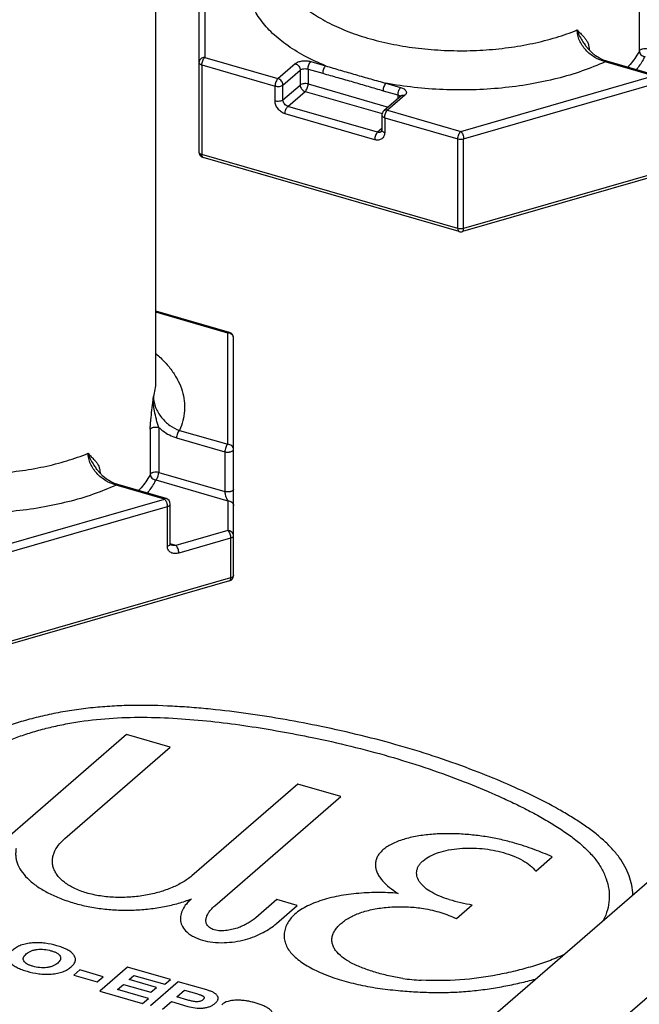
# Model space of a CAD drawing. Header units: millimetres. Extents: x 0 to 420, y 0 to 297.
# Tile 33 of 85: x 146 to 156, y 65 to 82. Entities that reach past the tile are written whole.
import ezdxf

# ---------------------------------------------------------------- set-up
doc = ezdxf.new("R2010")
doc.units = ezdxf.units.MM
doc.header["$LTSCALE"] = 23.1
for name, color, linetype in [('0000242733_2_KÖRPERKANTE', 7, 'CONTINUOUS'), ('0000244543_2_KÖRPERKANTE', 7, 'CONTINUOUS'), ('0000434254_2_KÖRPERKANTE', 7, 'CONTINUOUS')]:
    doc.layers.add(name, color=color, linetype=linetype)

msp = doc.modelspace()

# ---------------------------------------------------------------- linework, layer by layer
at = {"layer": '0000242733_2_KÖRPERKANTE', "color": 7, "linetype": 'Continuous'}
for p, q in [((147.402, 69.6215), (144.575, 67.1732)), ((148.1632, 69.4017), (147.402, 69.6215)), ((146.3317, 67.8162), (148.1632, 69.4017)), ((150.3811, 68.7615), (148.5381, 67.1654)), ((151.1302, 68.5452), (150.3811, 68.7615)), ((148.9362, 66.6452), (151.1302, 68.5452)), ((154.5162, 67.2456), (154.8037, 67.4946)), ((150.0137, 66.7533), (149.6507, 66.4389)), ((150.0087, 66.3356), (150.3713, 66.65)), ((150.3713, 66.65), (150.0137, 66.7533)), ((153.1377, 66.4248), (153.4132, 66.6634)), ((147.4213, 65.5802), (146.9368, 65.1606)), ((148.1652, 65.3655), (147.4213, 65.5802)), ((146.5904, 65.5297), (146.4854, 65.4387)), ((146.4854, 65.4387), (146.8907, 65.3217)), ((146.9957, 65.4127), (146.5904, 65.5297)), ((146.8907, 65.3217), (146.9957, 65.4127)), ((147.4509, 65.3638), (147.5329, 65.4349)), ((147.5329, 65.4349), (148.0672, 65.2806)), ((147.2484, 65.1885), (147.3524, 65.2785)), ((147.3524, 65.2785), (147.8287, 65.141)), ((147.9272, 65.2263), (147.4509, 65.3638)), ((148.302, 65.326), (147.8175, 64.9064)), ((148.0672, 65.2806), (148.1652, 65.3655)), ((148.7983, 65.1827), (148.302, 65.326)), ((146.9368, 65.1606), (147.6807, 64.9459)), ((147.7827, 65.0342), (147.2484, 65.1885)), ((147.8287, 65.141), (147.9272, 65.2263)), ((148.2775, 65.0617), (148.413, 65.1791)), ((148.4706, 65.006), (148.2775, 65.0617)), ((148.413, 65.1791), (148.6191, 65.1196)), ((147.6807, 64.9459), (147.7827, 65.0342)), ((148.028, 64.8456), (148.1825, 64.9794)), ((148.1825, 64.9794), (148.4683, 64.8969))]:
    msp.add_line(p, q, dxfattribs=at)
for centre, radius, start, end in [((154.0363, 70.3184), 3.7078, 253.96241, 260.32451), ((152.6772, 68.5244), 3.1768, 261.4359, 267.25605)]:
    msp.add_arc(centre, radius, start, end, dxfattribs=at)
for points, knots in [([(150.7885, 69.7624), (150.5797, 69.8053), (150.1578, 69.886), (149.517, 69.9888), (148.9745, 70.0553), (148.5346, 70.0947), (148.0895, 70.124), (147.6421, 70.1351), (147.1953, 70.1211), (146.8632, 70.0963), (146.5366, 70.0575), (146.2176, 70.0052), (145.9085, 69.9398), (145.6116, 69.8616), (145.3291, 69.7708), (145.0631, 69.6685), (144.8157, 69.5559), (144.6254, 69.4511), (144.4878, 69.3602), (144.3949, 69.2904), (144.3115, 69.2174), (144.2159, 69.1185), (144.119, 68.9888), (144.0371, 68.8232), (143.99, 68.6543), (143.9737, 68.4842), (143.9836, 68.3432), (144.0043, 68.2318), (144.0334, 68.1195), (144.0864, 67.9789), (144.1632, 67.8447), (144.2414, 67.7416), (144.3104, 67.6649), (144.388, 67.5904), (144.4437, 67.5431), (144.4727, 67.5197)], [0, 0, 0, 0, 0.074035, 0.1491406, 0.2253287, 0.2637997, 0.3024787, 0.3802289, 0.4190876, 0.457685, 0.4958117, 0.5332782, 0.5698988, 0.6054839, 0.6398538, 0.6728823, 0.7044243, 0.7341545, 0.7482172, 0.7616745, 0.7744849, 0.7866621, 0.8093666, 0.8304171, 0.8504269, 0.8699547, 0.8894476, 0.8993024, 0.9092728, 0.929719, 0.9512796, 0.9626936, 0.9746169, 0.9870607, 1, 1, 1, 1]), ([(144.7122, 67.7271), (144.6901, 67.7486), (144.648, 67.7922), (144.5746, 67.8821), (144.5021, 67.9997), (144.4421, 68.147), (144.4042, 68.2954), (144.3879, 68.4449), (144.3956, 68.5949), (144.4295, 68.7445), (144.4932, 68.8917), (144.5722, 69.0077), (144.6516, 69.0962), (144.7219, 69.1617), (144.8013, 69.2242), (144.9203, 69.3053), (145.086, 69.3988), (145.3022, 69.4991), (145.5351, 69.5906), (145.7825, 69.6722), (146.0427, 69.7429), (146.3139, 69.8025), (146.6904, 69.8675), (147.1752, 69.9186), (147.7648, 69.9298), (148.3547, 69.9029), (148.9381, 69.8495), (149.5123, 69.7741), (150.0764, 69.6813), (150.4481, 69.6096), (150.6323, 69.5717)], [0, 0, 0, 0, 0.0120345, 0.0235362, 0.0451575, 0.0655572, 0.0852721, 0.1046129, 0.1238937, 0.1435194, 0.1640212, 0.1860351, 0.1978346, 0.2102709, 0.2233895, 0.2371491, 0.2663386, 0.2973776, 0.3298971, 0.3637366, 0.3987844, 0.4348722, 0.4718156, 0.5475377, 0.6244667, 0.7012798, 0.777393, 0.8525781, 0.9267723, 1, 1, 1, 1]), ([(153.4507, 68.9939), (153.031, 69.1557), (152.1524, 69.4476), (151.2533, 69.6668), (150.7885, 69.7624)], [0, 0, 0, 0, 0.4866657, 1, 1, 1, 1]), ([(150.6323, 69.5717), (151.0803, 69.4796), (151.9471, 69.2682), (152.794, 68.9869), (153.1987, 68.8309)], [0, 0, 0, 0, 0.5133303, 1, 1, 1, 1]), ([(153.1987, 68.8309), (153.3879, 68.7579), (153.6673, 68.6442), (154.0308, 68.4811), (154.292, 68.3551), (154.5426, 68.2238), (154.7805, 68.0868), (155.0037, 67.9441), (155.2087, 67.7951), (155.3906, 67.6389), (155.5433, 67.4742), (155.6615, 67.3009), (155.744, 67.1219), (155.7899, 66.9389), (155.7976, 66.7538), (155.7659, 66.5699), (155.7216, 66.4522), (155.6937, 66.3951)], [0, 0, 0, 0, 0.1566971, 0.2330877, 0.3078928, 0.3808432, 0.4516587, 0.5200393, 0.5854937, 0.6473622, 0.7050636, 0.7586002, 0.8087737, 0.8566491, 0.9035116, 0.950834, 1, 1, 1, 1]), ([(156.2027, 66.8367), (156.2013, 66.8922), (156.1887, 67.0043), (156.1419, 67.1699), (156.0681, 67.3326), (155.9677, 67.4915), (155.841, 67.6449), (155.69, 67.7919), (155.5185, 67.933), (155.3298, 68.0684), (155.1272, 68.199), (154.8375, 68.3692), (154.4509, 68.5691), (153.9614, 68.7903), (153.6234, 68.9273), (153.4507, 68.9939)], [0, 0, 0, 0, 0.045403, 0.0918776, 0.1402289, 0.1911433, 0.2452014, 0.3026647, 0.3633181, 0.4267818, 0.4926293, 0.5605304, 0.7016354, 0.8485563, 1, 1, 1, 1]), ([(148.5381, 67.1654), (148.4897, 67.1249), (148.3794, 67.049), (148.1903, 66.9557), (147.9728, 66.8796), (147.7321, 66.824), (147.4752, 66.7923), (147.2113, 66.7872), (146.9522, 66.8107), (146.7106, 66.8628), (146.4991, 66.9413), (146.3507, 67.0289), (146.2578, 67.1091), (146.2033, 67.1704), (146.1617, 67.2343), (146.133, 67.3003), (146.1171, 67.3674), (146.1137, 67.435), (146.1226, 67.5024), (146.1506, 67.5932), (146.2164, 67.7045), (146.2899, 67.78), (146.3317, 67.8162)], [0, 0, 0, 0, 0.058307, 0.1232622, 0.194441, 0.2709406, 0.3513049, 0.4334204, 0.5145142, 0.5914377, 0.6613129, 0.7223519, 0.7495096, 0.7745883, 0.7978796, 0.8197808, 0.8407684, 0.8613583, 0.8820574, 0.9033189, 0.9488288, 1, 1, 1, 1]), ([(154.1441, 67.7364), (154.0675, 67.7585), (153.9102, 67.7985), (153.6677, 67.8454), (153.4167, 67.8792), (153.1598, 67.8984), (152.9006, 67.9012), (152.6438, 67.8857), (152.397, 67.8492), (152.2033, 67.7987), (152.0636, 67.7442), (151.9721, 67.6983), (151.8932, 67.6468), (151.8284, 67.5903), (151.779, 67.5295), (151.7458, 67.4654), (151.7289, 67.3994), (151.7278, 67.3329), (151.7411, 67.2672), (151.7672, 67.2028), (151.8048, 67.1403), (151.8701, 67.0571), (151.9756, 66.9595), (152.0723, 66.8927), (152.1246, 66.8604)], [0, 0, 0, 0, 0.0722129, 0.1468382, 0.2234002, 0.3013291, 0.379871, 0.45794, 0.5339074, 0.6053966, 0.6385571, 0.6694782, 0.6978799, 0.7236665, 0.7470088, 0.7683744, 0.788476, 0.8081235, 0.8280481, 0.8487894, 0.8706785, 0.8938807, 0.9443261, 1, 1, 1, 1]), ([(145.4856, 67.6419), (145.4808, 67.6186), (145.475, 67.5713), (145.4774, 67.4997), (145.4909, 67.4285), (145.5239, 67.3327), (145.5937, 67.2153), (145.7135, 67.0864), (145.8674, 66.9676), (146.0516, 66.8606), (146.2626, 66.7668), (146.4139, 66.7157), (146.493, 66.6923)], [0, 0, 0, 0, 0.0473941, 0.0945389, 0.1422768, 0.1913738, 0.295878, 0.4117359, 0.5404021, 0.6819518, 0.8355927, 1, 1, 1, 1]), ([(153.012, 66.7549), (152.957, 66.7708), (152.853, 66.8062), (152.7113, 66.8738), (152.6105, 66.9412), (152.5454, 67.0009), (152.4951, 67.0593), (152.4591, 67.1241), (152.4447, 67.1921), (152.4451, 67.2424), (152.4568, 67.2924), (152.4799, 67.341), (152.514, 67.3877), (152.5763, 67.4491), (152.6805, 67.5161), (152.8314, 67.5772), (153.0053, 67.6208), (153.1938, 67.6461), (153.3889, 67.6531), (153.5838, 67.6429), (153.7726, 67.6164), (153.8945, 67.5879), (153.9531, 67.571)], [0, 0, 0, 0, 0.0694976, 0.1331886, 0.1901979, 0.2160816, 0.2402273, 0.2838163, 0.3041079, 0.324085, 0.3444531, 0.3659199, 0.3890814, 0.4143504, 0.4717842, 0.5381002, 0.6113596, 0.6890422, 0.7687, 0.8482129, 0.9258096, 1, 1, 1, 1]), ([(154.8037, 67.4946), (154.7002, 67.5424), (154.4828, 67.6308), (154.2597, 67.703), (154.1441, 67.7364)], [0, 0, 0, 0, 0.4865919, 1, 1, 1, 1]), ([(153.9531, 67.571), (154.0143, 67.5533), (154.13, 67.5139), (154.288, 67.4391), (154.4189, 67.3525), (154.4892, 67.2825), (154.5162, 67.2456)], [0, 0, 0, 0, 0.2891273, 0.5545847, 0.7923518, 1, 1, 1, 1]), ([(152.1246, 66.8604), (152.0037, 66.8725), (151.8209, 66.8801), (151.5779, 66.8729), (151.3388, 66.8552), (151.1055, 66.8214), (150.8829, 66.7682), (150.7282, 66.7198), (150.5862, 66.6629), (150.4599, 66.5976), (150.3525, 66.5238), (150.2673, 66.4421), (150.2043, 66.3549), (150.1631, 66.2641), (150.1426, 66.1714), (150.1425, 66.078), (150.164, 65.9851), (150.2077, 65.8946), (150.2737, 65.8087), (150.3592, 65.7281), (150.461, 65.6525), (150.5765, 65.582), (150.7034, 65.5164), (150.8894, 65.434), (151.1429, 65.3457), (151.4681, 65.2641), (151.8124, 65.2051), (152.0478, 65.1789), (152.1671, 65.1683)], [0, 0, 0, 0, 0.0778645, 0.1169246, 0.1557131, 0.2313673, 0.2676036, 0.3022875, 0.3350554, 0.3655089, 0.3932467, 0.4181931, 0.4408088, 0.4617248, 0.4816203, 0.5011721, 0.5210995, 0.5421645, 0.5650618, 0.5900992, 0.617195, 0.6461389, 0.6766989, 0.7086833, 0.7764048, 0.8483221, 0.9232541, 1, 1, 1, 1]), ([(146.493, 66.6923), (146.5731, 66.6686), (146.7394, 66.6283), (146.9971, 66.5884), (147.2639, 66.5684), (147.5338, 66.5685), (147.8007, 66.5886), (148.0589, 66.6281), (148.3029, 66.6858), (148.458, 66.7372), (148.5318, 66.766)], [0, 0, 0, 0, 0.1209107, 0.2472743, 0.3769753, 0.5077858, 0.6374898, 0.763985, 0.8853665, 1, 1, 1, 1]), ([(148.5318, 66.766), (148.4999, 66.7386), (148.4427, 66.6819), (148.3773, 66.5864), (148.3459, 66.5011), (148.338, 66.433), (148.3408, 66.3823), (148.3529, 66.3319), (148.3831, 66.2635), (148.4351, 66.2005), (148.5035, 66.1465), (148.5926, 66.0931), (148.6691, 66.0641), (148.723, 66.0485)], [0, 0, 0, 0, 0.1288949, 0.2453499, 0.3520455, 0.4034111, 0.4545928, 0.5067805, 0.5613193, 0.6825155, 0.7519012, 0.8279999, 1, 1, 1, 1]), ([(149.6507, 66.4389), (149.6101, 66.4038), (149.5413, 66.3559), (149.4397, 66.3024), (149.3521, 66.2656), (149.2553, 66.2352), (149.1497, 66.2141), (149.0392, 66.2073), (148.9485, 66.2188), (148.8853, 66.242), (148.8482, 66.2637), (148.8201, 66.289), (148.8007, 66.3164), (148.7888, 66.345), (148.7816, 66.3833), (148.7859, 66.4325), (148.807, 66.4892), (148.8401, 66.544), (148.8837, 66.5967), (148.9178, 66.6293), (148.9362, 66.6452)], [0, 0, 0, 0, 0.1221111, 0.1894103, 0.2612613, 0.3380762, 0.420055, 0.5059029, 0.5891028, 0.6259927, 0.6583194, 0.6864231, 0.7113526, 0.7342875, 0.7562158, 0.7995357, 0.8447118, 0.8929377, 0.9446417, 1, 1, 1, 1]), ([(152.2042, 65.3831), (152.1219, 65.3956), (151.9612, 65.4254), (151.7291, 65.4853), (151.5136, 65.5584), (151.3479, 65.6309), (151.2299, 65.6977), (151.1316, 65.765), (151.0503, 65.8424), (150.998, 65.9307), (150.9757, 65.9964), (150.9696, 66.0635), (150.9811, 66.1303), (151.0088, 66.1952), (151.0509, 66.2576), (151.1061, 66.3171), (151.1991, 66.395), (151.3123, 66.4615), (151.4407, 66.5162), (151.5497, 66.5521), (151.6665, 66.5811), (151.8318, 66.6112), (152.0462, 66.6315), (152.3056, 66.6302), (152.4781, 66.6124), (152.5629, 66.5989)], [0, 0, 0, 0, 0.0753003, 0.1477438, 0.2166542, 0.2810708, 0.311049, 0.3391717, 0.3889197, 0.4108648, 0.4313994, 0.451207, 0.471161, 0.4921079, 0.5146059, 0.5389565, 0.5652974, 0.6241534, 0.656802, 0.6914792, 0.7278798, 0.7655882, 0.8434139, 0.9223395, 1, 1, 1, 1]), ([(152.5629, 66.5989), (152.6157, 66.5905), (152.7186, 66.5706), (152.9122, 66.5169), (153.0494, 66.4625), (153.1377, 66.4248)], [0, 0, 0, 0, 0.2665558, 0.5215506, 1, 1, 1, 1]), ([(148.723, 66.0485), (148.7821, 66.0315), (148.9068, 66.008), (149.1583, 65.9983), (149.4051, 66.0359), (149.6284, 66.1098), (149.7732, 66.1754), (149.8996, 66.2498), (149.9747, 66.3062), (150.0087, 66.3356)], [0, 0, 0, 0, 0.1352212, 0.2774662, 0.5524056, 0.6778728, 0.7940475, 0.9012813, 1, 1, 1, 1]), ([(146.1913, 65.952), (146.1251, 65.9712), (146.0216, 65.9934), (145.88, 66.0046), (145.7713, 66.0019), (145.6666, 65.988), (145.5714, 65.962), (145.4906, 65.9248), (145.4355, 65.8859), (145.4, 65.8524), (145.3727, 65.8199), (145.3539, 65.7833), (145.3498, 65.745), (145.354, 65.7169), (145.3651, 65.6896), (145.3889, 65.6531), (145.4338, 65.6111), (145.503, 65.5695), (145.5852, 65.5342), (145.6445, 65.515), (145.6755, 65.506)], [0, 0, 0, 0, 0.1500402, 0.2290742, 0.3086957, 0.386215, 0.4583482, 0.5225606, 0.5788005, 0.6044109, 0.6283296, 0.6711944, 0.6912263, 0.7113347, 0.7323823, 0.7549476, 0.8056688, 0.864434, 0.929857, 1, 1, 1, 1]), ([(145.6755, 65.506), (145.7417, 65.4869), (145.8451, 65.4646), (145.9867, 65.4533), (146.0954, 65.456), (146.2001, 65.4699), (146.2952, 65.4959), (146.3759, 65.5332), (146.4309, 65.5722), (146.4663, 65.6057), (146.4936, 65.6382), (146.5124, 65.6748), (146.5167, 65.7131), (146.5126, 65.7412), (146.5016, 65.7685), (146.478, 65.8051), (146.4331, 65.8471), (146.3639, 65.8887), (146.2817, 65.9239), (146.2223, 65.9431), (146.1913, 65.952)], [0, 0, 0, 0, 0.1500375, 0.2290806, 0.3087237, 0.3862498, 0.4583558, 0.5225219, 0.5787325, 0.6043389, 0.6282607, 0.671152, 0.6911939, 0.7112993, 0.732327, 0.7548647, 0.8055547, 0.8643455, 0.929814, 1, 1, 1, 1]), ([(145.7767, 65.5936), (145.759, 65.5987), (145.7253, 65.6097), (145.6795, 65.6305), (145.6424, 65.6554), (145.6168, 65.6847), (145.6076, 65.713), (145.6088, 65.7347), (145.6151, 65.7563), (145.6317, 65.7823), (145.66, 65.8102), (145.6957, 65.8366), (145.7395, 65.8595), (145.7914, 65.8771), (145.8701, 65.8919), (145.9724, 65.8925), (146.0526, 65.876), (146.0908, 65.865)], [0, 0, 0, 0, 0.0708377, 0.1360316, 0.1932689, 0.2415324, 0.2832707, 0.3035217, 0.3243368, 0.3694502, 0.4203184, 0.4766309, 0.5395603, 0.6099097, 0.6866343, 0.847138, 1, 1, 1, 1]), ([(146.0908, 65.865), (146.1085, 65.8599), (146.1421, 65.8489), (146.188, 65.8281), (146.2251, 65.8033), (146.2505, 65.7739), (146.2596, 65.7456), (146.2582, 65.7239), (146.2518, 65.7023), (146.2352, 65.6763), (146.2069, 65.6485), (146.1714, 65.622), (146.1276, 65.5991), (146.0759, 65.5814), (145.9972, 65.5664), (145.8949, 65.566), (145.8148, 65.5826), (145.7767, 65.5936)], [0, 0, 0, 0, 0.0709073, 0.1361489, 0.1933734, 0.2415784, 0.2832856, 0.3035528, 0.3243994, 0.3695621, 0.4204155, 0.4766931, 0.5395839, 0.6098959, 0.6866041, 0.8471633, 1, 1, 1, 1]), ([(154.9984, 65.7923), (154.9133, 65.7527), (154.7347, 65.6799), (154.454, 65.5876), (154.157, 65.5085), (153.7393, 65.4187), (153.1944, 65.3399), (152.7495, 65.3405), (152.5252, 65.3513)], [0, 0, 0, 0, 0.111128, 0.2281372, 0.3497138, 0.4748924, 0.7340272, 1, 1, 1, 1]), ([(152.1671, 65.1683), (152.2672, 65.1594), (152.4684, 65.1454), (152.7711, 65.1359), (153.0739, 65.14), (153.3743, 65.1599), (153.6693, 65.1956), (153.9575, 65.2437), (154.238, 65.3015), (154.4216, 65.3467), (154.5119, 65.371)], [0, 0, 0, 0, 0.127402, 0.2555407, 0.3838045, 0.5112553, 0.6369347, 0.7603919, 0.8815106, 1, 1, 1, 1]), ([(148.4683, 64.8969), (148.5099, 64.8849), (148.5973, 64.8659), (148.7095, 64.8627), (148.7969, 64.8764), (148.8551, 64.8945), (148.9042, 64.9191), (148.9379, 64.9438), (148.9602, 64.9647), (148.9741, 64.9805), (148.985, 64.9969), (148.9927, 65.014), (148.9964, 65.0315), (148.9954, 65.0556), (148.9847, 65.0791), (148.9675, 65.0995), (148.944, 65.1204), (148.9067, 65.143), (148.8551, 65.1651), (148.8177, 65.1771), (148.7983, 65.1827)], [0, 0, 0, 0, 0.1508043, 0.3100171, 0.3871791, 0.4581305, 0.5212564, 0.5772615, 0.603078, 0.6274378, 0.650243, 0.6716309, 0.6920019, 0.7120735, 0.754592, 0.7786299, 0.8048424, 0.8636441, 0.9294285, 1, 1, 1, 1]), ([(148.6191, 65.1196), (148.6295, 65.1165), (148.6501, 65.1104), (148.6801, 65.1003), (148.704, 65.091), (148.7217, 65.0825), (148.7334, 65.0758), (148.7433, 65.0684), (148.7503, 65.0598), (148.7536, 65.0504), (148.7528, 65.0408), (148.7489, 65.0317), (148.7407, 65.0199), (148.7261, 65.0061), (148.7036, 64.9911), (148.6629, 64.9763), (148.6159, 64.9757), (148.5694, 64.9822), (148.5247, 64.9912), (148.492, 64.9998), (148.4706, 65.006)], [0, 0, 0, 0, 0.0687671, 0.1359861, 0.2005731, 0.2312397, 0.2602108, 0.2864465, 0.3091043, 0.3290722, 0.3483248, 0.3686403, 0.3906146, 0.4394352, 0.4951146, 0.5606264, 0.7110451, 0.78596, 0.8588402, 1, 1, 1, 1]), ([(149.8991, 64.6941), (149.9057, 64.6998), (149.9181, 64.7112), (149.9326, 64.7306), (149.9409, 64.7514), (149.9417, 64.773), (149.9355, 64.7941), (149.9233, 64.8139), (149.9064, 64.8327), (149.8778, 64.8571), (149.834, 64.8843), (149.7744, 64.9119), (149.7087, 64.9364), (149.6388, 64.9581), (149.5654, 64.9772), (149.4886, 64.9923), (149.4086, 65.0022), (149.3269, 65.0053), (149.2459, 65.0008), (149.1528, 64.984), (149.0877, 64.9539), (149.0587, 64.924)], [0, 0, 0, 0, 0.0248586, 0.0473965, 0.0678083, 0.0872493, 0.1072318, 0.1288888, 0.1525911, 0.1782969, 0.2350198, 0.2974351, 0.3637493, 0.4328376, 0.5041809, 0.5779329, 0.6539907, 0.7315103, 0.8087195, 0.8823001, 1, 1, 1, 1])]:
    msp.add_open_spline(points, degree=3, knots=knots, dxfattribs=at)
at = {"layer": '0000244543_2_KÖRPERKANTE', "color": 7, "linetype": 'Continuous'}
for p, q in [((147.388, 59.2035), (181.7151, 88.9315)), ((149.1201, 58.7035), (183.4471, 88.4315))]:
    msp.add_line(p, q, dxfattribs=at)
at = {"layer": '0000434254_2_KÖRPERKANTE', "color": 7, "linetype": 'Continuous'}
for p, q in [((147.9131, 75.7529), (147.9131, 84.4998)), ((148.6631, 83.244), (148.6631, 79.7511)), ((155.3784, 81.608), (155.3785, 81.608)), ((156.5908, 81.0885), (155.7502, 81.3311)), ((152.1753, 80.728), (151.8753, 80.4682)), ((151.8407, 80.3926), (151.8407, 80.1328)), ((153.1854, 78.3704), (148.7354, 79.655)), ((157.6908, 79.655), (153.2408, 78.3704)), ((149.1908, 76.614), (147.9131, 76.9828)), ((149.2631, 72.3899), (149.2631, 76.5179)), ((146.8784, 74.2468), (146.8785, 74.2467)), ((148.0908, 73.7272), (147.2502, 73.9699)), ((148.1631, 72.9383), (148.1631, 73.6312)), ((149.1908, 72.2938), (144.7408, 71.0092))]:
    msp.add_line(p, q, dxfattribs=at)
at = {"layer": '0000434254_2_KÖRPERKANTE', "color": 9, "linetype": 'Continuous'}
for p, q in [((148.7631, 83.3306), (148.7631, 81.3965)), ((156.3157, 82.2942), (156.3157, 81.5099)), ((155.436, 81.5347), (155.443, 81.5384)), ((155.443, 81.5384), (155.443, 81.5279)), ((148.7631, 81.3965), (150.0355, 81.0292)), ((150.6087, 81.3256), (150.8631, 81.2522)), ((148.7131, 81.2666), (149.9855, 80.8993)), ((148.7131, 81.2666), (148.7131, 79.7078)), ((150.0355, 81.0292), (150.3355, 81.289)), ((150.1221, 80.9176), (150.4221, 81.1774)), ((150.4221, 81.1774), (150.4221, 80.9176)), ((150.5587, 81.1957), (150.8131, 81.1223)), ((150.5587, 81.1957), (150.5587, 80.9359)), ((156.5631, 81.079), (155.7225, 81.3216)), ((153.2131, 80.1119), (156.5631, 81.079)), ((149.9855, 80.6395), (149.9855, 80.8993)), ((150.1221, 80.6578), (150.4221, 80.9176)), ((150.1221, 80.6578), (150.1221, 80.9176)), ((150.5587, 80.9359), (151.9512, 80.5339)), ((151.8631, 80.8192), (152.1175, 80.7457)), ((151.9131, 80.9491), (152.1675, 80.8756)), ((153.2631, 79.982), (156.6131, 80.9491)), ((150.2087, 80.5462), (150.5087, 80.806)), ((150.5087, 80.806), (151.8451, 80.4202)), ((152.2407, 80.739), (151.9407, 80.4792)), ((152.1175, 80.7457), (152.1175, 80.678)), ((152.1606, 80.7207), (152.1631, 80.7171)), ((151.7675, 80.0962), (150.2087, 80.5462)), ((151.9407, 80.4792), (153.2131, 80.1119)), ((151.7175, 79.9663), (150.1587, 80.4163)), ((151.8907, 80.3493), (153.1631, 79.982)), ((151.8907, 80.3493), (151.8907, 80.0895)), ((151.8407, 80.1596), (151.7675, 80.0962)), ((153.1631, 78.4232), (153.1631, 79.982)), ((153.2631, 78.4232), (153.2631, 79.982)), ((153.1631, 78.4232), (148.7131, 79.7078)), ((157.7131, 79.7078), (153.2631, 78.4232)), ((149.1631, 76.6045), (147.9131, 76.9654)), ((149.1631, 74.6704), (149.1631, 76.6045)), ((147.8157, 74.933), (147.8157, 74.1487)), ((147.9626, 74.964), (147.9626, 74.1798)), ((148.3225, 74.913), (149.1631, 74.6704)), ((148.2725, 74.7831), (149.1131, 74.5405)), ((149.1131, 74.5405), (149.1131, 73.8477)), ((146.936, 74.1735), (146.943, 74.1772)), ((146.943, 74.1772), (146.943, 74.1666)), ((147.9626, 74.1798), (149.1131, 73.8477)), ((147.9127, 74.0499), (149.1631, 73.6889)), ((148.0631, 73.7178), (147.2225, 73.9604)), ((144.7131, 72.7507), (148.0631, 73.7178)), ((149.1631, 73.6889), (149.1631, 73.1693)), ((144.7631, 72.6208), (148.1131, 73.5879)), ((148.1131, 72.895), (148.1131, 73.5879)), ((149.1631, 73.1693), (148.2631, 72.9095)), ((148.2631, 72.9095), (148.1631, 72.9383)), ((149.2131, 73.0394), (148.3131, 72.7796)), ((149.2131, 73.0394), (149.2131, 72.3466)), ((149.2131, 72.3466), (144.7631, 71.062))]:
    msp.add_line(p, q, dxfattribs=at)
at = {"layer": '0000434254_2_KÖRPERKANTE', "color": 7, "linetype": 'Continuous'}
for points in [[(155.7502, 81.3311), (155.6934, 81.3509), (155.6239, 81.3842), (155.557, 81.4265), (155.4944, 81.4767), (155.4375, 81.5333), (155.3876, 81.595), (155.3785, 81.608)], [(147.2502, 73.9699), (147.1934, 73.9897), (147.1239, 74.023), (147.057, 74.0653), (146.9944, 74.1154), (146.9375, 74.1721), (146.8876, 74.2338), (146.8785, 74.2467)], [(148.1799, 72.916), (148.1779, 72.9166), (148.1716, 72.9194), (148.1683, 72.9218), (148.1665, 72.9238), (148.1651, 72.9262), (148.1639, 72.9302), (148.1631, 72.9366), (148.1631, 72.9383)]]:
    msp.add_lwpolyline(points, dxfattribs=at)
for centre, start, end in [((151.9407, 80.3926), 130.88618, 180), ((148.7631, 79.7511), 180, 253.90182), ((153.2131, 78.4665), 253.89789, 286.10407), ((149.1631, 76.5179), 0, 73.89794), ((148.0631, 73.6312), 359.99606, 73.89789), ((149.1631, 72.3899), 286.09818, 360)]:
    msp.add_arc(centre, 0.1, start, end, dxfattribs=at)
at = {"layer": '0000434254_2_KÖRPERKANTE', "color": 9, "linetype": 'Continuous'}
msp.add_arc((149.1631, 76.4891), 0.1154, 84.43496, 90.00015, dxfattribs=at)
for points, knots in [([(150.8631, 81.2522), (150.7366, 81.3042), (150.4986, 81.4154), (150.1778, 81.613), (149.9133, 81.8313), (149.7102, 82.0671), (149.5938, 82.2795), (149.5387, 82.4517), (149.5157, 82.5798), (149.5105, 82.7085), (149.5233, 82.837), (149.5538, 82.9646), (149.5853, 83.0472), (149.6037, 83.088)], [0, 0, 0, 0, 0.164326, 0.3150026, 0.4516185, 0.574861, 0.686849, 0.7398488, 0.791587, 0.8427549, 0.8940762, 0.9462728, 1, 1, 1, 1]), ([(150.0131, 83.1141), (150.0131, 83.0765), (150.0185, 83.0005), (150.0426, 82.8876), (150.0827, 82.776), (150.1586, 82.6261), (150.2951, 82.4444), (150.5119, 82.2465), (150.781, 82.0663), (151.0971, 81.9069), (151.4544, 81.7712), (151.8461, 81.6617), (152.2644, 81.5806), (152.7014, 81.5294), (153.1484, 81.5092), (153.5966, 81.5204), (154.0374, 81.5627), (154.4619, 81.6353), (154.8621, 81.7368), (155.1157, 81.8253), (155.2363, 81.8745)], [0, 0, 0, 0, 0.0190144, 0.0383084, 0.0581435, 0.0787506, 0.1229477, 0.1720123, 0.2263748, 0.2859896, 0.3504571, 0.4191164, 0.4911166, 0.5654719, 0.6411089, 0.7169086, 0.7917462, 0.8645309, 0.9342462, 1, 1, 1, 1]), ([(155.7225, 81.3216), (155.6597, 81.3375), (155.5362, 81.3913), (155.4061, 81.4984), (155.3228, 81.6045), (155.2746, 81.6913), (155.2438, 81.782), (155.2363, 81.8442), (155.2363, 81.8745)], [0, 0, 0, 0, 0.2479237, 0.5064743, 0.6358214, 0.7623671, 0.8842088, 1, 1, 1, 1]), ([(155.2363, 81.8745), (155.2536, 81.8543), (155.2903, 81.8165), (155.3279, 81.7797), (155.3456, 81.7604)], [0, 0, 0, 0, 0.5046235, 1, 1, 1, 1]), ([(155.2363, 81.8745), (155.2456, 81.8426), (155.2709, 81.7786), (155.3051, 81.7192), (155.3239, 81.6894)], [0, 0, 0, 0, 0.4853111, 1, 1, 1, 1]), ([(155.3239, 81.6894), (155.3282, 81.6826), (155.3459, 81.6552), (155.3645, 81.6283), (155.3784, 81.608)], [0, 0, 0, 0, 0.2470204, 1, 1, 1, 1]), ([(155.3456, 81.7604), (155.3585, 81.7464), (155.3835, 81.7169), (155.4153, 81.6662), (155.4377, 81.606), (155.4429, 81.5616), (155.443, 81.5384)], [0, 0, 0, 0, 0.2300116, 0.4666435, 0.7194238, 1, 1, 1, 1]), ([(156.3157, 81.5099), (156.3032, 81.4852), (156.2466, 81.3835), (156.1743, 81.291), (156.1139, 81.2262)], [0, 0, 0, 0, 0.2382073, 1, 1, 1, 1]), ([(156.4626, 81.541), (156.4484, 81.5451), (156.4185, 81.5492), (156.3815, 81.5463), (156.3541, 81.5388), (156.3333, 81.5295), (156.3201, 81.5186), (156.3157, 81.5099)], [0, 0, 0, 0, 0.2798968, 0.5658809, 0.6974647, 0.8151643, 1, 1, 1, 1]), ([(156.3157, 81.5099), (156.3157, 81.4983), (156.3212, 81.4741), (156.3429, 81.4432), (156.3745, 81.4205), (156.3998, 81.4127), (156.4126, 81.4111)], [0, 0, 0, 0, 0.2328327, 0.4816261, 0.7409284, 1, 1, 1, 1]), ([(148.7631, 81.3965), (148.7501, 81.3965), (148.7245, 81.3922), (148.6914, 81.3734), (148.6686, 81.3447), (148.6631, 81.3213), (148.6631, 81.3099)], [0, 0, 0, 0, 0.2663334, 0.5233988, 0.7667756, 1, 1, 1, 1]), ([(148.7131, 81.2666), (148.7131, 81.2788), (148.716, 81.3041), (148.7265, 81.3402), (148.7418, 81.372), (148.7555, 81.39), (148.7631, 81.3965)], [0, 0, 0, 0, 0.2574459, 0.5316179, 0.7888755, 1, 1, 1, 1]), ([(150.3355, 81.289), (150.3425, 81.2951), (150.359, 81.3063), (150.399, 81.3246), (150.4586, 81.3383), (150.5339, 81.3407), (150.5847, 81.3326), (150.6087, 81.3256)], [0, 0, 0, 0, 0.0979154, 0.2090233, 0.4624939, 0.7364512, 1, 1, 1, 1]), ([(150.5587, 81.1957), (150.5587, 81.2079), (150.5616, 81.2332), (150.572, 81.2693), (150.5873, 81.3011), (150.6011, 81.3191), (150.6087, 81.3256)], [0, 0, 0, 0, 0.2574459, 0.5316179, 0.7888755, 1, 1, 1, 1]), ([(155.7225, 81.3216), (155.7248, 81.3236), (155.7293, 81.3271), (155.7366, 81.3307), (155.7436, 81.3322), (155.7482, 81.3317), (155.7502, 81.3311)], [0, 0, 0, 0, 0.2985729, 0.5595193, 0.7888787, 1, 1, 1, 1]), ([(156.4127, 81.4111), (156.4028, 81.3915), (156.3591, 81.3114), (156.3059, 81.2368), (156.2618, 81.1835)], [0, 0, 0, 0, 0.2410498, 1, 1, 1, 1]), ([(148.6631, 81.3099), (148.6631, 81.3055), (148.6659, 81.2957), (148.6768, 81.2835), (148.693, 81.2735), (148.706, 81.2687), (148.7131, 81.2666)], [0, 0, 0, 0, 0.1906611, 0.4137541, 0.6839616, 1, 1, 1, 1]), ([(150.3355, 81.289), (150.3473, 81.2856), (150.3703, 81.2739), (150.4063, 81.2395), (150.4221, 81.2018), (150.4221, 81.1774)], [0, 0, 0, 0, 0.247699, 0.5089197, 1, 1, 1, 1]), ([(150.4221, 81.1774), (150.4295, 81.1839), (150.4494, 81.1942), (150.4836, 81.2021), (150.5213, 81.2032), (150.5467, 81.1992), (150.5587, 81.1957)], [0, 0, 0, 0, 0.2084267, 0.4620842, 0.7362415, 1, 1, 1, 1]), ([(150.8631, 81.2522), (150.8555, 81.2456), (150.8418, 81.2277), (150.8265, 81.1958), (150.816, 81.1597), (150.8131, 81.1345), (150.8131, 81.1223)], [0, 0, 0, 0, 0.2111363, 0.4683816, 0.7425409, 1, 1, 1, 1]), ([(150.8631, 81.2522), (150.9494, 81.2257), (151.1229, 81.1741), (151.3845, 81.0982), (151.6479, 81.0226), (151.8244, 80.9731), (151.9131, 80.9491)], [0, 0, 0, 0, 0.2477156, 0.4968707, 0.7477514, 1, 1, 1, 1]), ([(155.7225, 81.3216), (155.5927, 81.2617), (155.3177, 81.1525), (154.8804, 81.0231), (154.4117, 80.9247), (153.9206, 80.8593), (153.4161, 80.8281), (152.9078, 80.8316), (152.4053, 80.8698), (152.0751, 80.9187), (151.9131, 80.9491)], [0, 0, 0, 0, 0.1104757, 0.2282726, 0.3520272, 0.4801373, 0.6108442, 0.7422994, 0.8726286, 1, 1, 1, 1]), ([(150.0355, 81.0292), (150.0279, 81.0227), (150.0141, 81.0047), (149.9988, 80.9729), (149.9884, 80.9368), (149.9855, 80.9115), (149.9855, 80.8993)], [0, 0, 0, 0, 0.2111194, 0.4683783, 0.7425521, 1, 1, 1, 1]), ([(150.1221, 80.9176), (150.1221, 80.942), (150.1063, 80.9797), (150.0703, 81.0141), (150.0473, 81.0258), (150.0355, 81.0292)], [0, 0, 0, 0, 0.4910803, 0.752301, 1, 1, 1, 1]), ([(150.8131, 81.1223), (150.9005, 81.097), (151.0756, 81.0476), (151.3383, 80.9728), (151.6006, 80.8961), (151.7755, 80.8445), (151.8631, 80.8192)], [0, 0, 0, 0, 0.2497431, 0.4995415, 0.7497432, 1, 1, 1, 1]), ([(149.9855, 80.8993), (149.9975, 80.8958), (150.0228, 80.8918), (150.0605, 80.893), (150.0947, 80.9008), (150.1146, 80.9112), (150.1221, 80.9176)], [0, 0, 0, 0, 0.2637606, 0.5379195, 0.7915783, 1, 1, 1, 1]), ([(150.5587, 80.9359), (150.5467, 80.9394), (150.5213, 80.9434), (150.4836, 80.9423), (150.4494, 80.9344), (150.4295, 80.9241), (150.4221, 80.9176)], [0, 0, 0, 0, 0.2637606, 0.5379195, 0.7915783, 1, 1, 1, 1]), ([(150.4221, 80.9176), (150.4221, 80.8932), (150.4378, 80.8556), (150.4738, 80.8211), (150.4969, 80.8094), (150.5087, 80.806)], [0, 0, 0, 0, 0.4910803, 0.752301, 1, 1, 1, 1]), ([(150.5087, 80.806), (150.5162, 80.8126), (150.53, 80.8305), (150.5453, 80.8624), (150.5557, 80.8985), (150.5587, 80.9237), (150.5587, 80.9359)], [0, 0, 0, 0, 0.2111194, 0.4683783, 0.7425521, 1, 1, 1, 1]), ([(151.9131, 80.9491), (151.9055, 80.9425), (151.8918, 80.9246), (151.8765, 80.8927), (151.866, 80.8566), (151.8631, 80.8314), (151.8631, 80.8192)], [0, 0, 0, 0, 0.2111363, 0.4683816, 0.7425409, 1, 1, 1, 1]), ([(152.1675, 80.8756), (152.1599, 80.8691), (152.1462, 80.8511), (152.1309, 80.8193), (152.1204, 80.7832), (152.1175, 80.7579), (152.1175, 80.7457)], [0, 0, 0, 0, 0.2111245, 0.4683821, 0.7425541, 1, 1, 1, 1]), ([(152.1675, 80.8756), (152.1784, 80.8725), (152.1986, 80.8654), (152.2256, 80.8513), (152.2467, 80.8348), (152.2613, 80.8163), (152.2684, 80.796), (152.267, 80.7751), (152.2572, 80.7554), (152.2468, 80.7443), (152.2407, 80.739)], [0, 0, 0, 0, 0.1701724, 0.3228973, 0.4564449, 0.5718826, 0.6742744, 0.7729769, 0.8788695, 1, 1, 1, 1]), ([(150.1221, 80.6578), (150.1146, 80.6513), (150.0947, 80.641), (150.0605, 80.6332), (150.0228, 80.632), (149.9975, 80.636), (149.9855, 80.6395)], [0, 0, 0, 0, 0.2084267, 0.4620842, 0.7362415, 1, 1, 1, 1]), ([(150.2087, 80.5462), (150.1969, 80.5496), (150.1738, 80.5613), (150.1378, 80.5958), (150.1221, 80.6334), (150.1221, 80.6578)], [0, 0, 0, 0, 0.2476991, 0.5089197, 1, 1, 1, 1]), ([(152.1175, 80.7457), (152.1265, 80.7431), (152.1422, 80.737), (152.156, 80.7266), (152.1606, 80.7207)], [0, 0, 0, 0, 0.5541596, 1, 1, 1, 1]), ([(152.1753, 80.728), (152.1793, 80.7315), (152.1887, 80.7375), (152.2109, 80.7441), (152.2292, 80.7424), (152.2407, 80.739)], [0, 0, 0, 0, 0.2340351, 0.4759038, 1, 1, 1, 1]), ([(150.1587, 80.4163), (150.135, 80.4231), (150.089, 80.4463), (150.0335, 80.4999), (149.9956, 80.5662), (149.9855, 80.6157), (149.9855, 80.6395)], [0, 0, 0, 0, 0.2460833, 0.5056166, 0.762006, 1, 1, 1, 1]), ([(150.1587, 80.4163), (150.1587, 80.4285), (150.1616, 80.4537), (150.172, 80.4899), (150.1873, 80.5217), (150.2011, 80.5396), (150.2087, 80.5462)], [0, 0, 0, 0, 0.2574459, 0.5316179, 0.7888755, 1, 1, 1, 1]), ([(151.9407, 80.4792), (151.9292, 80.4826), (151.9109, 80.4843), (151.8887, 80.4777), (151.8793, 80.4717), (151.8753, 80.4682)], [0, 0, 0, 0, 0.5240958, 0.7659662, 1, 1, 1, 1]), ([(151.8907, 80.3493), (151.8907, 80.3615), (151.8937, 80.3868), (151.9041, 80.4229), (151.9194, 80.4547), (151.9331, 80.4727), (151.9407, 80.4792)], [0, 0, 0, 0, 0.2574401, 0.531614, 0.7888738, 1, 1, 1, 1]), ([(151.8407, 80.3926), (151.8407, 80.3882), (151.8435, 80.3784), (151.8545, 80.3662), (151.8707, 80.3562), (151.8836, 80.3514), (151.8907, 80.3493)], [0, 0, 0, 0, 0.1906506, 0.4137527, 0.6839542, 1, 1, 1, 1]), ([(151.8907, 80.0895), (151.8836, 80.0916), (151.8707, 80.0963), (151.8545, 80.1064), (151.8435, 80.1186), (151.8407, 80.1283), (151.8407, 80.1328)], [0, 0, 0, 0, 0.3160458, 0.5862473, 0.8093494, 1, 1, 1, 1]), ([(151.7675, 80.0962), (151.7599, 80.0896), (151.7462, 80.0717), (151.7309, 80.0399), (151.7204, 80.0037), (151.7175, 79.9785), (151.7175, 79.9663)], [0, 0, 0, 0, 0.2111245, 0.4683821, 0.7425541, 1, 1, 1, 1]), ([(151.8907, 80.0895), (151.8907, 80.0682), (151.8847, 80.0361), (151.8627, 80.001), (151.8407, 79.9805), (151.8138, 79.9664), (151.7723, 79.9564), (151.7388, 79.9601), (151.7175, 79.9663)], [0, 0, 0, 0, 0.2550625, 0.3747342, 0.4922278, 0.6109872, 0.7341661, 1, 1, 1, 1]), ([(151.833, 80.1072), (151.8289, 80.1037), (151.8196, 80.0977), (151.7974, 80.0911), (151.7791, 80.0929), (151.7675, 80.0962)], [0, 0, 0, 0, 0.2340351, 0.4759038, 1, 1, 1, 1]), ([(153.1631, 79.982), (153.1631, 79.9942), (153.166, 80.0195), (153.1765, 80.0556), (153.1918, 80.0874), (153.2055, 80.1054), (153.2131, 80.1119)], [0, 0, 0, 0, 0.2574459, 0.5316179, 0.7888756, 1, 1, 1, 1]), ([(153.1631, 79.982), (153.1792, 79.9773), (153.2131, 79.9733), (153.2469, 79.9773), (153.2631, 79.982)], [0, 0, 0, 0, 0.4999958, 1, 1, 1, 1]), ([(153.2131, 80.1119), (153.2207, 80.1054), (153.2344, 80.0874), (153.2497, 80.0556), (153.2602, 80.0195), (153.2631, 79.9942), (153.2631, 79.982)], [0, 0, 0, 0, 0.2111235, 0.4683814, 0.7425537, 1, 1, 1, 1]), ([(148.7131, 79.7078), (148.706, 79.7098), (148.693, 79.7146), (148.6768, 79.7247), (148.6659, 79.7369), (148.6631, 79.7466), (148.6631, 79.7511)], [0, 0, 0, 0, 0.3160451, 0.5862499, 0.8093407, 1, 1, 1, 1]), ([(148.7354, 79.655), (148.7318, 79.656), (148.7248, 79.6608), (148.718, 79.6728), (148.7139, 79.689), (148.7131, 79.7012), (148.7131, 79.7078)], [0, 0, 0, 0, 0.1806891, 0.399543, 0.6729766, 1, 1, 1, 1]), ([(153.1631, 78.4232), (153.1631, 78.4166), (153.1639, 78.4044), (153.168, 78.3882), (153.1748, 78.3762), (153.1818, 78.3714), (153.1854, 78.3704)], [0, 0, 0, 0, 0.3270251, 0.6004582, 0.8193114, 1, 1, 1, 1]), ([(153.2631, 78.4232), (153.2469, 78.4185), (153.2131, 78.4144), (153.1792, 78.4185), (153.1631, 78.4232)], [0, 0, 0, 0, 0.5000042, 1, 1, 1, 1]), ([(153.2408, 78.3704), (153.2443, 78.3714), (153.2514, 78.3762), (153.2582, 78.3882), (153.2623, 78.4044), (153.2631, 78.4166), (153.2631, 78.4232)], [0, 0, 0, 0, 0.1806902, 0.3995479, 0.6729811, 1, 1, 1, 1]), ([(149.1631, 76.6045), (149.1654, 76.6065), (149.1699, 76.6099), (149.1772, 76.6135), (149.1842, 76.6151), (149.1888, 76.6146), (149.1908, 76.614)], [0, 0, 0, 0, 0.2986952, 0.5595125, 0.7888426, 1, 1, 1, 1]), ([(149.2631, 76.5179), (149.2631, 76.5284), (149.2584, 76.5501), (149.2386, 76.5775), (149.2094, 76.5968), (149.1862, 76.6028), (149.1743, 76.604)], [0, 0, 0, 0, 0.2343039, 0.4776143, 0.7337683, 1, 1, 1, 1]), ([(147.9166, 76.2456), (147.9721, 76.1975), (148.0749, 76.099), (148.2055, 75.9389), (148.3061, 75.7729), (148.3753, 75.6022), (148.4122, 75.4286), (148.4162, 75.2537), (148.3872, 75.0795), (148.3472, 74.9678), (148.3225, 74.913)], [0, 0, 0, 0, 0.1466616, 0.2834784, 0.4116203, 0.5328381, 0.6494529, 0.7642302, 0.8801334, 1, 1, 1, 1]), ([(141.5131, 75.7529), (141.5131, 75.7153), (141.5185, 75.6393), (141.5426, 75.5264), (141.5827, 75.4147), (141.6586, 75.2649), (141.7951, 75.0832), (142.0119, 74.8853), (142.281, 74.705), (142.5971, 74.5457), (142.9544, 74.4099), (143.3461, 74.3005), (143.7644, 74.2193), (144.2014, 74.1682), (144.6484, 74.148), (145.0966, 74.1592), (145.5374, 74.2015), (145.9619, 74.2741), (146.3621, 74.3756), (146.6157, 74.4641), (146.7363, 74.5133)], [0, 0, 0, 0, 0.0190144, 0.0383084, 0.0581435, 0.0787506, 0.1229477, 0.1720123, 0.2263748, 0.2859896, 0.3504571, 0.4191164, 0.4911166, 0.5654719, 0.6411089, 0.7169086, 0.7917462, 0.8645309, 0.9342462, 1, 1, 1, 1]), ([(147.8718, 75.4967), (147.8853, 75.5383), (147.906, 75.623), (147.9131, 75.7099), (147.9131, 75.7529)], [0, 0, 0, 0, 0.5046895, 1, 1, 1, 1]), ([(147.8456, 75.2653), (147.8528, 75.323), (147.8623, 75.4), (147.87, 75.4773), (147.8718, 75.4967)], [0, 0, 0, 0, 0.7493699, 1, 1, 1, 1]), ([(147.8895, 75.251), (147.8822, 75.2918), (147.8713, 75.3734), (147.8699, 75.4559), (147.8718, 75.4967)], [0, 0, 0, 0, 0.5034085, 1, 1, 1, 1]), ([(147.8718, 75.4967), (147.8718, 75.4341), (147.8936, 75.3376), (147.9509, 75.2207), (148.0085, 75.1368), (148.0768, 75.0618), (148.1766, 74.9786), (148.2629, 74.9325), (148.3225, 74.913)], [0, 0, 0, 0, 0.2408156, 0.369733, 0.5005614, 0.6308999, 0.7587207, 1, 1, 1, 1]), ([(147.8157, 74.933), (147.8157, 74.9593), (147.818, 75.0136), (147.8278, 75.1245), (147.8385, 75.2088), (147.8456, 75.2653)], [0, 0, 0, 0, 0.236406, 0.4885387, 1, 1, 1, 1]), ([(147.9626, 74.964), (147.9552, 74.9872), (147.9413, 75.0342), (147.9151, 75.1294), (147.8983, 75.2021), (147.8895, 75.251)], [0, 0, 0, 0, 0.2457433, 0.4967682, 1, 1, 1, 1]), ([(147.8157, 74.933), (147.8201, 74.9417), (147.8333, 74.9525), (147.8541, 74.9618), (147.8815, 74.9694), (147.9185, 74.9723), (147.9484, 74.9681), (147.9626, 74.964)], [0, 0, 0, 0, 0.1848357, 0.3025352, 0.4341191, 0.7201032, 1, 1, 1, 1]), ([(147.9626, 74.964), (147.9854, 74.9427), (148.0774, 74.8654), (148.187, 74.8078), (148.2725, 74.7831)], [0, 0, 0, 0, 0.259467, 1, 1, 1, 1]), ([(148.3225, 74.913), (148.3149, 74.9065), (148.3012, 74.8886), (148.2859, 74.8567), (148.2754, 74.8206), (148.2725, 74.7954), (148.2725, 74.7831)], [0, 0, 0, 0, 0.2111363, 0.4683816, 0.7425409, 1, 1, 1, 1]), ([(149.1631, 74.6704), (149.1555, 74.6638), (149.1418, 74.6459), (149.1265, 74.614), (149.116, 74.5779), (149.1131, 74.5527), (149.1131, 74.5405)], [0, 0, 0, 0, 0.2112132, 0.4685693, 0.7427058, 1, 1, 1, 1]), ([(149.2631, 74.5838), (149.2631, 74.5951), (149.2576, 74.6186), (149.2348, 74.6473), (149.2017, 74.6661), (149.176, 74.6704), (149.1631, 74.6704)], [0, 0, 0, 0, 0.2330927, 0.4764284, 0.7335677, 1, 1, 1, 1]), ([(147.2225, 73.9604), (147.1597, 73.9763), (147.0362, 74.0301), (146.9061, 74.1372), (146.8228, 74.2433), (146.7746, 74.3301), (146.7438, 74.4207), (146.7363, 74.483), (146.7363, 74.5133)], [0, 0, 0, 0, 0.2479237, 0.5064743, 0.6358214, 0.7623671, 0.8842088, 1, 1, 1, 1]), ([(146.7363, 74.5133), (146.7536, 74.4931), (146.7903, 74.4553), (146.8279, 74.4184), (146.8456, 74.3992)], [0, 0, 0, 0, 0.5046235, 1, 1, 1, 1]), ([(146.7363, 74.5133), (146.7456, 74.4814), (146.7709, 74.4174), (146.8051, 74.3579), (146.8239, 74.3282)], [0, 0, 0, 0, 0.4853111, 1, 1, 1, 1]), ([(149.1131, 74.5405), (149.121, 74.5382), (149.1376, 74.5349), (149.1631, 74.5332), (149.1846, 74.5346), (149.2012, 74.5374), (149.2164, 74.5411), (149.2331, 74.5473), (149.2494, 74.5574), (149.2603, 74.5696), (149.2631, 74.5793), (149.2631, 74.5838)], [0, 0, 0, 0, 0.1437524, 0.2951209, 0.4465026, 0.5198265, 0.5903434, 0.7198053, 0.8305076, 0.9218959, 1, 1, 1, 1]), ([(146.8239, 74.3282), (146.8282, 74.3214), (146.8459, 74.2939), (146.8645, 74.2671), (146.8784, 74.2468)], [0, 0, 0, 0, 0.2470204, 1, 1, 1, 1]), ([(146.8456, 74.3992), (146.8585, 74.3852), (146.8835, 74.3557), (146.9153, 74.305), (146.9377, 74.2448), (146.9429, 74.2004), (146.943, 74.1772)], [0, 0, 0, 0, 0.2300116, 0.4666435, 0.7194238, 1, 1, 1, 1]), ([(147.8157, 74.1487), (147.8032, 74.124), (147.7466, 74.0223), (147.6743, 73.9298), (147.6139, 73.865)], [0, 0, 0, 0, 0.2382073, 1, 1, 1, 1]), ([(147.9626, 74.1798), (147.9484, 74.1839), (147.9185, 74.188), (147.8815, 74.1851), (147.8541, 74.1776), (147.8333, 74.1682), (147.8201, 74.1574), (147.8157, 74.1487)], [0, 0, 0, 0, 0.2798968, 0.5658809, 0.6974647, 0.8151643, 1, 1, 1, 1]), ([(147.8157, 74.1487), (147.8157, 74.1371), (147.8212, 74.1129), (147.8429, 74.082), (147.8745, 74.0593), (147.8998, 74.0515), (147.9126, 74.0499)], [0, 0, 0, 0, 0.2328327, 0.4816261, 0.7409284, 1, 1, 1, 1]), ([(147.9126, 74.0499), (147.9202, 74.0564), (147.934, 74.0744), (147.9493, 74.1062), (147.9597, 74.1423), (147.9626, 74.1676), (147.9626, 74.1798)], [0, 0, 0, 0, 0.2111493, 0.4684358, 0.7426147, 1, 1, 1, 1]), ([(147.2225, 73.9604), (147.2248, 73.9624), (147.2293, 73.9658), (147.2366, 73.9694), (147.2436, 73.971), (147.2482, 73.9705), (147.2502, 73.9699)], [0, 0, 0, 0, 0.2985729, 0.5595193, 0.7888787, 1, 1, 1, 1]), ([(147.9127, 74.0499), (147.9028, 74.0303), (147.8591, 73.9502), (147.8059, 73.8756), (147.7618, 73.8223)], [0, 0, 0, 0, 0.2410498, 1, 1, 1, 1]), ([(147.2225, 73.9604), (147.0927, 73.9005), (146.8177, 73.7913), (146.3804, 73.6619), (145.9117, 73.5635), (145.4206, 73.4981), (144.9161, 73.4669), (144.4078, 73.4704), (143.9053, 73.5086), (143.5751, 73.5575), (143.4131, 73.5879)], [0, 0, 0, 0, 0.1104757, 0.2282726, 0.3520272, 0.4801373, 0.6108442, 0.7422994, 0.8726286, 1, 1, 1, 1]), ([(149.2631, 73.891), (149.2631, 73.8865), (149.2603, 73.8768), (149.2494, 73.8646), (149.2331, 73.8545), (149.2164, 73.8483), (149.2012, 73.8446), (149.1846, 73.8418), (149.1631, 73.8404), (149.1376, 73.842), (149.121, 73.8454), (149.1131, 73.8477)], [0, 0, 0, 0, 0.0781041, 0.1694924, 0.2801947, 0.4096566, 0.4801735, 0.5534974, 0.7048791, 0.8562476, 1, 1, 1, 1]), ([(149.1131, 73.8477), (149.1131, 73.8398), (149.1143, 73.8237), (149.1197, 73.7922), (149.1299, 73.7561), (149.145, 73.7191), (149.1569, 73.6978), (149.1631, 73.6889)], [0, 0, 0, 0, 0.1396309, 0.2881694, 0.5682669, 0.8064688, 1, 1, 1, 1]), ([(148.0908, 73.7272), (148.0888, 73.7278), (148.0842, 73.7283), (148.0772, 73.7268), (148.0699, 73.7232), (148.0654, 73.7197), (148.0631, 73.7178)], [0, 0, 0, 0, 0.2111546, 0.4404819, 0.7013031, 1, 1, 1, 1]), ([(148.0631, 73.7178), (148.0707, 73.7112), (148.0844, 73.6933), (148.0997, 73.6614), (148.1101, 73.6253), (148.1131, 73.6001), (148.1131, 73.5879)], [0, 0, 0, 0, 0.211035, 0.468231, 0.7424492, 1, 1, 1, 1]), ([(148.1131, 73.5879), (148.1202, 73.5899), (148.1331, 73.5947), (148.1493, 73.6048), (148.1603, 73.6169), (148.1631, 73.6267), (148.1631, 73.6312)], [0, 0, 0, 0, 0.3160375, 0.5862422, 0.809351, 1, 1, 1, 1]), ([(149.1631, 73.6889), (149.176, 73.6889), (149.2017, 73.6846), (149.2348, 73.6658), (149.2576, 73.6371), (149.2631, 73.6136), (149.2631, 73.6023)], [0, 0, 0, 0, 0.2663351, 0.5233998, 0.7667762, 1, 1, 1, 1]), ([(149.2631, 73.0827), (149.2631, 73.094), (149.2576, 73.1175), (149.2348, 73.1462), (149.2017, 73.165), (149.176, 73.1693), (149.1631, 73.1693)], [0, 0, 0, 0, 0.2332244, 0.4766012, 0.7336666, 1, 1, 1, 1]), ([(149.1631, 73.1693), (149.1707, 73.1627), (149.1844, 73.1448), (149.1997, 73.1129), (149.2102, 73.0768), (149.2131, 73.0516), (149.2131, 73.0394)], [0, 0, 0, 0, 0.2111245, 0.4683821, 0.7425541, 1, 1, 1, 1]), ([(148.1631, 72.9383), (148.1631, 72.9339), (148.1603, 72.9241), (148.1494, 72.912), (148.1331, 72.9019), (148.1202, 72.8971), (148.1131, 72.895)], [0, 0, 0, 0, 0.1906472, 0.4137497, 0.683954, 1, 1, 1, 1]), ([(149.2131, 73.0394), (149.2202, 73.0414), (149.2331, 73.0462), (149.2494, 73.0563), (149.2603, 73.0685), (149.2631, 73.0782), (149.2631, 73.0827)], [0, 0, 0, 0, 0.3160384, 0.5862459, 0.8093389, 1, 1, 1, 1]), ([(148.3131, 72.7796), (148.2898, 72.7728), (148.2538, 72.7676), (148.2075, 72.774), (148.1764, 72.7853), (148.1497, 72.8037), (148.1289, 72.829), (148.1158, 72.8603), (148.1131, 72.8833), (148.1131, 72.895)], [0, 0, 0, 0, 0.2677886, 0.3929455, 0.5130503, 0.6301942, 0.7477585, 0.8698592, 1, 1, 1, 1]), ([(148.2631, 72.9095), (148.249, 72.9081), (148.2209, 72.9076), (148.1931, 72.9122), (148.1799, 72.916)], [0, 0, 0, 0, 0.5064994, 1, 1, 1, 1]), ([(148.3131, 72.7796), (148.3131, 72.7918), (148.3102, 72.817), (148.2997, 72.8531), (148.2844, 72.885), (148.2707, 72.9029), (148.2631, 72.9095)], [0, 0, 0, 0, 0.2574459, 0.5316179, 0.7888755, 1, 1, 1, 1]), ([(149.2131, 72.3466), (149.2131, 72.3399), (149.2123, 72.3278), (149.2082, 72.3116), (149.2014, 72.2995), (149.1943, 72.2948), (149.1908, 72.2938)], [0, 0, 0, 0, 0.3270234, 0.600457, 0.8193109, 1, 1, 1, 1]), ([(149.2631, 72.3899), (149.2631, 72.3854), (149.2603, 72.3756), (149.2494, 72.3635), (149.2331, 72.3534), (149.2202, 72.3486), (149.2131, 72.3466)], [0, 0, 0, 0, 0.1906593, 0.4137501, 0.6839549, 1, 1, 1, 1])]:
    msp.add_open_spline(points, degree=3, knots=knots, dxfattribs=at)
at = {"layer": '0000434254_2_KÖRPERKANTE', "color": 7, "linetype": 'Continuous'}
msp.add_open_spline([(151.833, 80.1072), (151.835, 80.1089), (151.8378, 80.1136), (151.8402, 80.1224), (151.8407, 80.1289), (151.8407, 80.1328)], degree=3, knots=[0, 0, 0, 0, 0.2890594, 0.5753424, 1, 1, 1, 1], dxfattribs=at)

doc.saveas('drawing.dxf')
